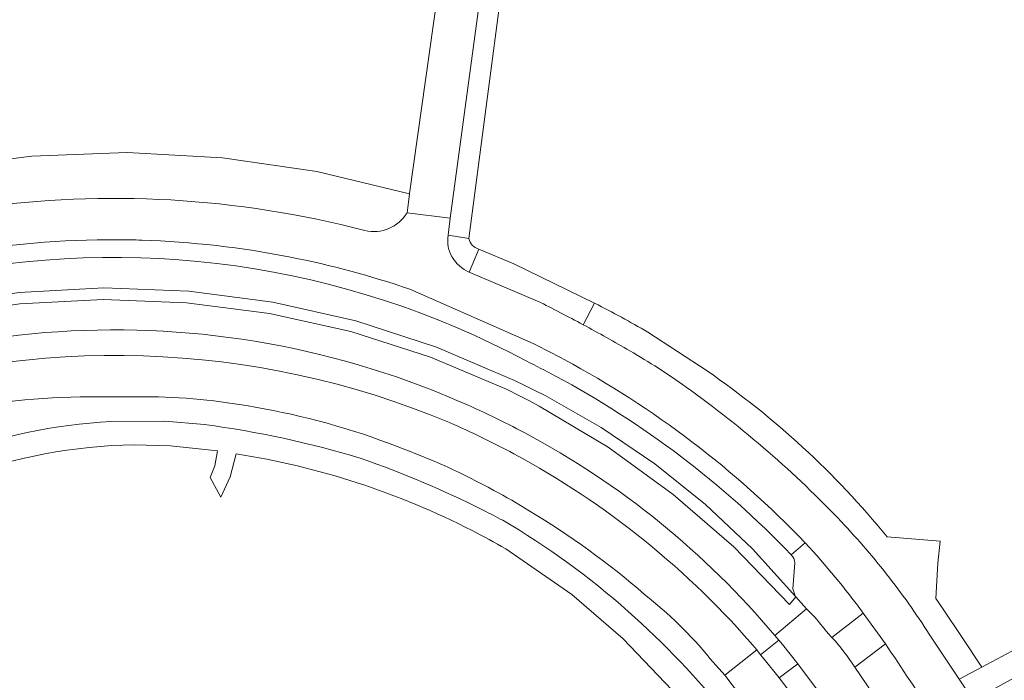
# Model space of a CAD drawing. Extents: x 152048 to 156914, y 461460 to 468786.
# Tile 200 of 256: x 154180 to 154264, y 468060 to 468116. Entities that reach past the tile are written whole.
import ezdxf

# ---------------------------------------------------------------- set-up
doc = ezdxf.new("R2010")
doc.units = 0
doc.header["$LTSCALE"] = 0.75
for name, color, linetype, lineweight in [('B-RO-VH-VERHARDING_ASFALT-GV', 251, 'CONTINUOUS', 18), ('B-RO-VH-VERHARDING_BETONSTRAATSTEEN-GV', 251, 'CONTINUOUS', 18), ('B-RO-VH-VERHARDING_TEGEL-GV', 251, 'CONTINUOUS', 18)]:
    doc.layers.add(name, color=color, linetype=linetype, lineweight=lineweight)

msp = doc.modelspace()

# ---------------------------------------------------------------- linework, layer by layer
at = {"layer": 'B-RO-VH-VERHARDING_ASFALT-GV'}
for points in [[(154209.66, 468097.751, 0.20015), (154145.703, 468088.762)], [(154209.66, 468097.751, 0.20015), (154145.703, 468088.762)], [(154213.223, 468099.246, -0.323048), (154209.66, 468097.751)], [(154213.223, 468099.246, -0.323048), (154209.66, 468097.751)], [(154218.496, 468094.244, -0.345428), (154216.694, 468097.364)], [(154218.496, 468094.244, -0.345428), (154216.694, 468097.364)], [(154174.558, 468095.758, -0.045974), (154188.785, 468096.978)], [(154174.558, 468095.758, -0.045974), (154188.785, 468096.978)], [(154188.785, 468096.978, -0.006511), (154190.781, 468096.939)], [(154188.785, 468096.978, -0.006511), (154190.781, 468096.939)], [(154190.781, 468096.939, -0.040826), (154203.369, 468095.501)], [(154190.781, 468096.939, -0.040826), (154203.369, 468095.501)], [(154203.369, 468095.501, -0.033619), (154213.452, 468092.792)], [(154203.369, 468095.501, -0.033619), (154213.452, 468092.792)], [(154228.131, 468089.787, 0.007215), (154224.281, 468091.787)], [(154228.131, 468089.787, 0.007215), (154224.281, 468091.787)], [(154232.083, 468087.578, 0.007917), (154228.131, 468089.787)], [(154232.083, 468087.578, 0.007917), (154228.131, 468089.787)], [(154148.9, 468077.755, -0.249792), (154217.637, 468083.301)], [(154148.9, 468077.755, -0.249792), (154217.637, 468083.301)], [(154223.906, 468088.187, -0.009057), (154226.54, 468086.831)], [(154223.906, 468088.187, -0.009057), (154226.54, 468086.831)], [(154216.83, 468081.505, 0.184011), (154164.67, 468083.197)], [(154216.83, 468081.505, 0.184011), (154164.67, 468083.197)], [(154236.846, 468084.51, 0.023893), (154232.083, 468087.578)], [(154236.846, 468084.51, 0.023893), (154232.083, 468087.578)], [(154226.54, 468086.831, -0.078523), (154246.927, 468071.33)], [(154226.54, 468086.831, -0.078523), (154246.927, 468071.33)], [(154243.797, 468079.035, 0.02381), (154236.846, 468084.51)], [(154243.797, 468079.035, 0.02381), (154236.846, 468084.51)], [(154175.439, 468082.696, -0.047553), (154187.888, 468083.688)], [(154175.439, 468082.696, -0.047553), (154187.888, 468083.688)], [(154190.999, 468083.692, -0.04627), (154200.359, 468082.805)], [(154190.999, 468083.692, -0.04627), (154200.359, 468082.805)], [(154217.637, 468083.301, -0.02152), (154223.202, 468080.629)], [(154217.637, 468083.301, -0.02152), (154223.202, 468080.629)], [(154200.359, 468082.805, -0.051995), (154212.383, 468079.472)], [(154200.359, 468082.805, -0.051995), (154212.383, 468079.472)], [(154222.255, 468078.872, 0.020841), (154216.83, 468081.505)], [(154222.255, 468078.872, 0.020841), (154216.83, 468081.505)], [(154223.202, 468080.629, -0.095531), (154244.363, 468063.487)], [(154223.202, 468080.629, -0.095531), (154244.363, 468063.487)], [(154212.383, 468079.472, -0.038258), (154220.582, 468075.768)], [(154212.383, 468079.472, -0.038258), (154220.582, 468075.768)], [(154242.844, 468062.265, 0.092748), (154222.255, 468078.872)], [(154242.844, 468062.265, 0.092748), (154222.255, 468078.872)], [(154249.999, 468073.101, 0.024554), (154243.797, 468079.035)], [(154249.999, 468073.101, 0.024554), (154243.797, 468079.035)], [(154220.582, 468075.768, -0.016536), (154223.563, 468074.045)], [(154220.582, 468075.768, -0.016536), (154223.563, 468074.045)], [(154223.563, 468074.045, -0.043262), (154233.335, 468066.964)], [(154223.563, 468074.045, -0.043262), (154233.335, 468066.964)], [(154254.063, 468068.371, 0.024559), (154249.999, 468073.101)], [(154254.063, 468068.371, 0.024559), (154249.999, 468073.101)], [(154246.927, 468071.33, -0.031695), (154251.832, 468065.379)], [(154246.927, 468071.33, -0.031695), (154251.832, 468065.379)], [(154257.646, 468063.268, 0.024425), (154254.063, 468068.371)], [(154257.646, 468063.268, 0.024425), (154254.063, 468068.371)], [(154233.335, 468066.964, -0.054029), (154238.895, 468061.53)], [(154233.335, 468066.964, -0.054029), (154238.895, 468061.53)], [(154251.13, 468060.801, 0.04471), (154249.186, 468063.335)], [(154251.13, 468060.801, 0.04471), (154249.186, 468063.335)], [(154253.722, 468062.781, -0.004739), (154257.854, 468056.532)], [(154253.722, 468062.781, -0.004739), (154257.854, 468056.532)]]:
    msp.add_lwpolyline(points, format="xyb", dxfattribs=at)
for points in [[(154216.694, 468097.364), (154216.876, 468098.795), (154213.223, 468099.246)], [(154216.694, 468097.364), (154216.876, 468098.795), (154213.223, 468099.246)], [(154224.281, 468091.787), (154218.496, 468094.244)], [(154224.281, 468091.787), (154218.496, 468094.244)], [(154213.452, 468092.792), (154223.906, 468088.187)], [(154213.452, 468092.792), (154223.906, 468088.187)], [(154224.422, 468082.895), (154223.524, 468083.372), (154222.621, 468083.838), (154221.711, 468084.291), (154215.203, 468087.05), (154208.472, 468089.206), (154201.572, 468090.744), (154194.562, 468091.649), (154187.499, 468091.915), (154180.44, 468091.539), (154173.445, 468090.524), (154167.058, 468088.911), (154160.831, 468086.758), (154154.812, 468084.081), (154149.043, 468080.901), (154143.566, 468077.239), (154141.859, 468075.857), (154140.125, 468074.51), (154138.365, 468073.197), (154140.002, 468071.21), (154140.436, 468071.504)], [(154224.422, 468082.895), (154223.524, 468083.372), (154222.621, 468083.838), (154221.711, 468084.291), (154215.203, 468087.05), (154208.472, 468089.206), (154201.572, 468090.744), (154194.562, 468091.649), (154187.499, 468091.915), (154180.44, 468091.539), (154173.445, 468090.524), (154167.058, 468088.911), (154160.831, 468086.758), (154154.812, 468084.081), (154149.043, 468080.901), (154143.566, 468077.239), (154141.859, 468075.857), (154140.125, 468074.51), (154138.365, 468073.197), (154140.002, 468071.21), (154140.436, 468071.504)], [(154187.888, 468083.688), (154190.999, 468083.692)], [(154187.888, 468083.688), (154190.999, 468083.692)], [(154244.363, 468063.487), (154247.04, 468065.736), (154246.149, 468066.765), (154245.614, 468066.112), (154240.887, 468070.987), (154235.752, 468075.431), (154230.25, 468079.411), (154224.422, 468082.895)], [(154244.363, 468063.487), (154247.04, 468065.736), (154246.149, 468066.765), (154245.614, 468066.112), (154240.887, 468070.987), (154235.752, 468075.431), (154230.25, 468079.411), (154224.422, 468082.895)], [(154249.186, 468063.335), (154248.875, 468063.667), (154247.762, 468065.007), (154247.04, 468065.736), (154244.363, 468063.487), (154244.686, 468063.108), (154245.008, 468062.735), (154246.318, 468061.086), (154248.226, 468058.54)], [(154249.186, 468063.335), (154248.875, 468063.667), (154247.762, 468065.007), (154247.04, 468065.736), (154244.363, 468063.487), (154244.686, 468063.108), (154245.008, 468062.735), (154246.318, 468061.086), (154248.226, 468058.54)], [(154251.832, 468065.379), (154253.722, 468062.781)], [(154251.832, 468065.379), (154253.722, 468062.781)], [(154264.189, 468052.69), (154263.865, 468053.516), (154261.184, 468057.981), (154259.963, 468059.805), (154257.646, 468063.268)], [(154264.189, 468052.69), (154263.865, 468053.516), (154261.184, 468057.981), (154259.963, 468059.805), (154257.646, 468063.268)], [(154238.895, 468061.53), (154240.127, 468060.122), (154242.844, 468062.265)], [(154238.895, 468061.53), (154240.127, 468060.122), (154242.844, 468062.265)], [(154247.69, 468055.874), (154246.643, 468057.4), (154244.738, 468059.902), (154243.464, 468061.477), (154243.14, 468061.858), (154242.844, 468062.265), (154240.127, 468060.122), (154240.742, 468059.311), (154241.878, 468057.808), (154243.883, 468055.128), (154244.963, 468053.734), (154245.675, 468052.663)], [(154247.69, 468055.874), (154246.643, 468057.4), (154244.738, 468059.902), (154243.464, 468061.477), (154243.14, 468061.858), (154242.844, 468062.265), (154240.127, 468060.122), (154240.742, 468059.311), (154241.878, 468057.808), (154243.883, 468055.128), (154244.963, 468053.734), (154245.675, 468052.663)], [(154249.638, 468056.365), (154252.69, 468058.494), (154252.138, 468059.327), (154251.13, 468060.801)], [(154249.638, 468056.365), (154252.69, 468058.494), (154252.138, 468059.327), (154251.13, 468060.801)]]:
    msp.add_lwpolyline(points, dxfattribs=at)
at = {"layer": 'B-RO-VH-VERHARDING_BETONSTRAATSTEEN-GV'}
for points in [[(154216.694, 468097.364, 0.345428), (154218.496, 468094.244)], [(154216.694, 468097.364, 0.345428), (154218.496, 468094.244)], [(154219.306, 468096.182, -0.294663), (154218.457, 468097.074)], [(154219.306, 468096.182, -0.294663), (154218.457, 468097.074)], [(154223.304, 468086.72, 0.177287), (154172.894, 468093.849)], [(154223.304, 468086.72, 0.177287), (154172.894, 468093.849)], [(154224.281, 468091.787, -0.007215), (154228.131, 468089.787)], [(154224.281, 468091.787, -0.007215), (154228.131, 468089.787)], [(154225.792, 468085.442, 0.008957), (154223.304, 468086.72)], [(154225.792, 468085.442, 0.008957), (154223.304, 468086.72)], [(154245.756, 468070.311, 0.078563), (154225.792, 468085.442)], [(154245.756, 468070.311, 0.078563), (154225.792, 468085.442)], [(154246.053, 468069.627, 0.162175), (154245.756, 468070.311)], [(154246.053, 468069.627, 0.162175), (154245.756, 468070.311)], [(154246.149, 468066.765, -0.094253), (154245.897, 468067.445)], [(154246.149, 468066.765, -0.094253), (154245.897, 468067.445)]]:
    msp.add_lwpolyline(points, format="xyb", dxfattribs=at)
for points in [[(154218.457, 468097.074), (154216.694, 468097.364)], [(154218.457, 468097.074), (154216.694, 468097.364)], [(154228.131, 468089.787), (154229.108, 468091.603), (154222.267, 468094.922), (154219.306, 468096.182), (154218.496, 468094.244), (154224.281, 468091.787)], [(154218.496, 468094.244), (154219.306, 468096.182)], [(154228.131, 468089.787), (154229.108, 468091.603), (154222.267, 468094.922), (154219.306, 468096.182), (154218.496, 468094.244), (154224.281, 468091.787)], [(154218.496, 468094.244), (154219.306, 468096.182)], [(154224.905, 468083.793), (154224.052, 468084.225), (154223.194, 468084.645), (154222.33, 468085.053), (154215.727, 468087.896), (154208.889, 468090.119), (154201.876, 468091.702), (154194.747, 468092.632), (154187.562, 468092.9), (154180.384, 468092.506), (154173.272, 468091.451), (154166.801, 468089.801), (154160.494, 468087.606), (154154.397, 468084.882), (154148.554, 468081.648), (154143.008, 468077.928)], [(154143.008, 468077.928), (154148.554, 468081.648), (154154.397, 468084.882), (154160.494, 468087.606), (154166.801, 468089.801), (154173.272, 468091.451), (154180.384, 468092.506), (154187.562, 468092.9), (154194.747, 468092.632), (154201.876, 468091.702), (154208.889, 468090.119), (154215.727, 468087.896), (154222.33, 468085.053), (154223.194, 468084.645), (154224.052, 468084.225), (154224.905, 468083.793), (154229.671, 468081.088), (154234.207, 468078.013), (154238.483, 468074.586), (154242.472, 468070.828), (154246.149, 468066.765)], [(154224.905, 468083.793), (154224.052, 468084.225), (154223.194, 468084.645), (154222.33, 468085.053), (154215.727, 468087.896), (154208.889, 468090.119), (154201.876, 468091.702), (154194.747, 468092.632), (154187.562, 468092.9), (154180.384, 468092.506), (154173.272, 468091.451), (154166.801, 468089.801), (154160.494, 468087.606), (154154.397, 468084.882), (154148.554, 468081.648), (154143.008, 468077.928)], [(154143.008, 468077.928), (154148.554, 468081.648), (154154.397, 468084.882), (154160.494, 468087.606), (154166.801, 468089.801), (154173.272, 468091.451), (154180.384, 468092.506), (154187.562, 468092.9), (154194.747, 468092.632), (154201.876, 468091.702), (154208.889, 468090.119), (154215.727, 468087.896), (154222.33, 468085.053), (154223.194, 468084.645), (154224.052, 468084.225), (154224.905, 468083.793), (154229.671, 468081.088), (154234.207, 468078.013), (154238.483, 468074.586), (154242.472, 468070.828), (154246.149, 468066.765)], [(154173.445, 468090.524), (154180.44, 468091.539), (154187.499, 468091.915), (154194.562, 468091.649), (154201.572, 468090.744), (154208.472, 468089.206), (154215.203, 468087.05), (154221.711, 468084.291), (154222.621, 468083.838), (154223.524, 468083.372), (154224.422, 468082.895), (154230.25, 468079.411), (154235.752, 468075.431), (154240.887, 468070.987), (154245.614, 468066.112), (154246.149, 468066.765), (154242.472, 468070.828), (154238.483, 468074.586), (154234.207, 468078.013), (154229.671, 468081.088), (154224.905, 468083.793)], [(154173.445, 468090.524), (154180.44, 468091.539), (154187.499, 468091.915), (154194.562, 468091.649), (154201.572, 468090.744), (154208.472, 468089.206), (154215.203, 468087.05), (154221.711, 468084.291), (154222.621, 468083.838), (154223.524, 468083.372), (154224.422, 468082.895), (154230.25, 468079.411), (154235.752, 468075.431), (154240.887, 468070.987), (154245.614, 468066.112), (154246.149, 468066.765), (154242.472, 468070.828), (154238.483, 468074.586), (154234.207, 468078.013), (154229.671, 468081.088), (154224.905, 468083.793)], [(154245.897, 468067.445), (154246.053, 468069.627)], [(154245.897, 468067.445), (154246.053, 468069.627)]]:
    msp.add_lwpolyline(points, dxfattribs=at)
msp.add_lwpolyline([(154246.318, 468061.086), (154245.008, 468062.735), (154244.686, 468063.108), (154243.14, 468061.858), (154243.464, 468061.477), (154244.738, 468059.902)], close=True, dxfattribs=at)
msp.add_lwpolyline([(154246.318, 468061.086), (154245.008, 468062.735), (154244.686, 468063.108), (154243.14, 468061.858), (154243.464, 468061.477), (154244.738, 468059.902)], close=True, dxfattribs=at)
at = {"layer": 'B-RO-VH-VERHARDING_TEGEL-GV'}
for points in [[(154215.801, 468117.704), (154213.429, 468100.899), (154213.425, 468100.858), (154213.348, 468100.157), (154213.223, 468099.246), (154216.876, 468098.795), (154219.641, 468119.214), (154220.495, 468125.517), (154221.789, 468135.072), (154222.038, 468136.907), (154224.74, 468156.724), (154224.856, 468157.884)], [(154215.801, 468117.704), (154213.429, 468100.899), (154213.425, 468100.858), (154213.348, 468100.157), (154213.223, 468099.246), (154216.876, 468098.795), (154219.641, 468119.214), (154220.495, 468125.517), (154221.789, 468135.072), (154222.038, 468136.907), (154224.74, 468156.724), (154224.856, 468157.884)], [(154213.223, 468099.246), (154213.348, 468100.157), (154213.425, 468100.858), (154205.577, 468102.742), (154197.591, 468103.908), (154189.533, 468104.346), (154181.468, 468104.055), (154173.462, 468103.035), (154165.581, 468101.295), (154157.89, 468098.85), (154150.452, 468095.72), (154143.327, 468091.929)], [(154213.223, 468099.246), (154213.348, 468100.157), (154213.425, 468100.858), (154205.577, 468102.742), (154197.591, 468103.908), (154189.533, 468104.346), (154181.468, 468104.055), (154173.462, 468103.035), (154165.581, 468101.295), (154157.89, 468098.85), (154150.452, 468095.72), (154143.327, 468091.929)], [(154223.906, 468088.187), (154213.452, 468092.792)], [(154223.906, 468088.187), (154213.452, 468092.792)], [(154229.108, 468091.603), (154228.131, 468089.787)], [(154229.108, 468091.603), (154228.131, 468089.787)], [(154238.622, 468085.876), (154233.601, 468089.168)], [(154238.622, 468085.876), (154233.601, 468089.168)], [(154196.072, 468081.335), (154192.713, 468081.619), (154188.159, 468081.608)], [(154196.072, 468081.335), (154192.713, 468081.619), (154188.159, 468081.608)], [(154190.124, 468079.628), (154193.216, 468079.538), (154197.187, 468079.109), (154196.959, 468077.856), (154196.559, 468076.863), (154197.457, 468075.189), (154198.256, 468076.913), (154198.769, 468078.864)], [(154190.124, 468079.628), (154193.216, 468079.538), (154197.187, 468079.109), (154196.959, 468077.856), (154196.559, 468076.863), (154197.457, 468075.189), (154198.256, 468076.913), (154198.769, 468078.864)], [(154257.646, 468063.268), (154259.963, 468059.805), (154261.887, 468060.825), (154260.228, 468063.322), (154258.547, 468065.805), (154257.995, 468066.618), (154258.17, 468069.599), (154258.343, 468071.463), (154253.859, 468071.849)], [(154257.646, 468063.268), (154259.963, 468059.805), (154261.887, 468060.825), (154260.228, 468063.322), (154258.547, 468065.805), (154257.995, 468066.618), (154258.17, 468069.599), (154258.343, 468071.463), (154253.859, 468071.849)], [(154221.585, 468070.823), (154227.164, 468066.973), (154231.519, 468063.22), (154237.424, 468057.045), (154238.903, 468055.331), (154230.068, 468050.423), (154232.131, 468046.698), (154238.332, 468050.072), (154240.301, 468046.637)], [(154221.585, 468070.823), (154227.164, 468066.973), (154231.519, 468063.22), (154237.424, 468057.045), (154238.903, 468055.331), (154230.068, 468050.423), (154232.131, 468046.698), (154238.332, 468050.072), (154240.301, 468046.637)], [(154245.756, 468070.311), (154246.927, 468071.33)], [(154245.756, 468070.311), (154246.927, 468071.33)], [(154251.13, 468060.801), (154253.722, 468062.781), (154251.832, 468065.379), (154249.186, 468063.335)], [(154251.13, 468060.801), (154253.722, 468062.781), (154251.832, 468065.379), (154249.186, 468063.335)], [(154265.679, 468062.835), (154261.887, 468060.825), (154259.963, 468059.805), (154261.184, 468057.981), (154262.939, 468058.985), (154264.05, 468059.595), (154268.195, 468061.871)], [(154265.679, 468062.835), (154261.887, 468060.825), (154259.963, 468059.805), (154261.184, 468057.981), (154262.939, 468058.985), (154264.05, 468059.595), (154268.195, 468061.871)]]:
    msp.add_lwpolyline(points, dxfattribs=at)
for points in [[(154216.876, 468098.795), (154216.694, 468097.364), (154218.457, 468097.074), (154221.335, 468119.006), (154221.154, 468119.022), (154222.048, 468125.441), (154223.368, 468134.857), (154223.412, 468135.175), (154224.229, 468141.11), (154224.403, 468141.08), (154226.597, 468157.627), (154224.856, 468157.884), (154224.74, 468156.724), (154222.038, 468136.907), (154221.789, 468135.072), (154220.495, 468125.517), (154219.641, 468119.214)], [(154216.876, 468098.795), (154216.694, 468097.364), (154218.457, 468097.074), (154221.335, 468119.006), (154221.154, 468119.022), (154222.048, 468125.441), (154223.368, 468134.857), (154223.412, 468135.175), (154224.229, 468141.11), (154224.403, 468141.08), (154226.597, 468157.627), (154224.856, 468157.884), (154224.74, 468156.724), (154222.038, 468136.907), (154221.789, 468135.072), (154220.495, 468125.517), (154219.641, 468119.214)], [(154246.318, 468061.086), (154244.738, 468059.902), (154246.643, 468057.4), (154248.226, 468058.54)], [(154246.318, 468061.086), (154244.738, 468059.902), (154246.643, 468057.4), (154248.226, 468058.54)]]:
    msp.add_lwpolyline(points, close=True, dxfattribs=at)
for points in [[(154145.703, 468088.762, -0.20015), (154209.66, 468097.751)], [(154145.703, 468088.762, -0.20015), (154209.66, 468097.751)], [(154209.66, 468097.751, 0.323048), (154213.223, 468099.246)], [(154209.66, 468097.751, 0.323048), (154213.223, 468099.246)], [(154188.785, 468096.978, 0.045974), (154174.558, 468095.758)], [(154188.785, 468096.978, 0.045974), (154174.558, 468095.758)], [(154190.781, 468096.939, 0.006511), (154188.785, 468096.978)], [(154190.781, 468096.939, 0.006511), (154188.785, 468096.978)], [(154203.369, 468095.501, 0.040826), (154190.781, 468096.939)], [(154203.369, 468095.501, 0.040826), (154190.781, 468096.939)], [(154172.894, 468093.849, -0.177287), (154223.304, 468086.72)], [(154172.894, 468093.849, -0.177287), (154223.304, 468086.72)], [(154213.452, 468092.792, 0.033619), (154203.369, 468095.501)], [(154213.452, 468092.792, 0.033619), (154203.369, 468095.501)], [(154233.601, 468089.168, 0.013041), (154229.108, 468091.603)], [(154233.601, 468089.168, 0.013041), (154229.108, 468091.603)], [(154228.131, 468089.787, -0.007917), (154232.083, 468087.578)], [(154228.131, 468089.787, -0.007917), (154232.083, 468087.578)], [(154226.54, 468086.831, 0.009057), (154223.906, 468088.187)], [(154226.54, 468086.831, 0.009057), (154223.906, 468088.187)], [(154232.083, 468087.578, -0.023893), (154236.846, 468084.51)], [(154232.083, 468087.578, -0.023893), (154236.846, 468084.51)], [(154223.304, 468086.72, -0.008957), (154225.792, 468085.442)], [(154223.304, 468086.72, -0.008957), (154225.792, 468085.442)], [(154246.927, 468071.33, 0.078523), (154226.54, 468086.831)], [(154246.927, 468071.33, 0.078523), (154226.54, 468086.831)], [(154253.859, 468071.849, 0.071214), (154238.622, 468085.876)], [(154253.859, 468071.849, 0.071214), (154238.622, 468085.876)], [(154225.792, 468085.442, -0.078563), (154245.756, 468070.311)], [(154225.792, 468085.442, -0.078563), (154245.756, 468070.311)], [(154236.846, 468084.51, -0.02381), (154243.797, 468079.035)], [(154236.846, 468084.51, -0.02381), (154243.797, 468079.035)], [(154188.159, 468081.608, 0.074797), (154174.203, 468078.658)], [(154188.159, 468081.608, 0.074797), (154174.203, 468078.658)], [(154209.333, 468078.464, 0.041546), (154196.072, 468081.335)], [(154209.333, 468078.464, 0.041546), (154196.072, 468081.335)], [(154175.214, 468076.85, -0.082764), (154190.124, 468079.628)], [(154175.214, 468076.85, -0.082764), (154190.124, 468079.628)], [(154198.769, 468078.864, -0.079542), (154218.746, 468072.365)], [(154198.769, 468078.864, -0.079542), (154218.746, 468072.365)], [(154243.797, 468079.035, -0.024554), (154249.999, 468073.101)], [(154243.797, 468079.035, -0.024554), (154249.999, 468073.101)], [(154219.678, 468074.088, 0.032838), (154209.333, 468078.464)], [(154219.678, 468074.088, 0.032838), (154209.333, 468078.464)], [(154221.326, 468073.236, 0.004821), (154219.678, 468074.088)], [(154221.326, 468073.236, 0.004821), (154219.678, 468074.088)], [(154231.935, 468065.532, 0.049963), (154221.326, 468073.236)], [(154231.935, 468065.532, 0.049963), (154221.326, 468073.236)], [(154249.999, 468073.101, -0.024559), (154254.063, 468068.371)], [(154249.999, 468073.101, -0.024559), (154254.063, 468068.371)], [(154218.746, 468072.365, -0.012055), (154221.585, 468070.823)], [(154218.746, 468072.365, -0.012055), (154221.585, 468070.823)], [(154254.063, 468068.371, -0.024425), (154257.646, 468063.268)], [(154254.063, 468068.371, -0.024425), (154257.646, 468063.268)], [(154240.387, 468056.675, 0.04235), (154231.935, 468065.532)], [(154240.387, 468056.675, 0.04235), (154231.935, 468065.532)], [(154249.186, 468063.335, -0.04471), (154251.13, 468060.801)], [(154249.186, 468063.335, -0.04471), (154251.13, 468060.801)]]:
    msp.add_lwpolyline(points, format="xyb", dxfattribs=at)

doc.saveas('drawing.dxf')
